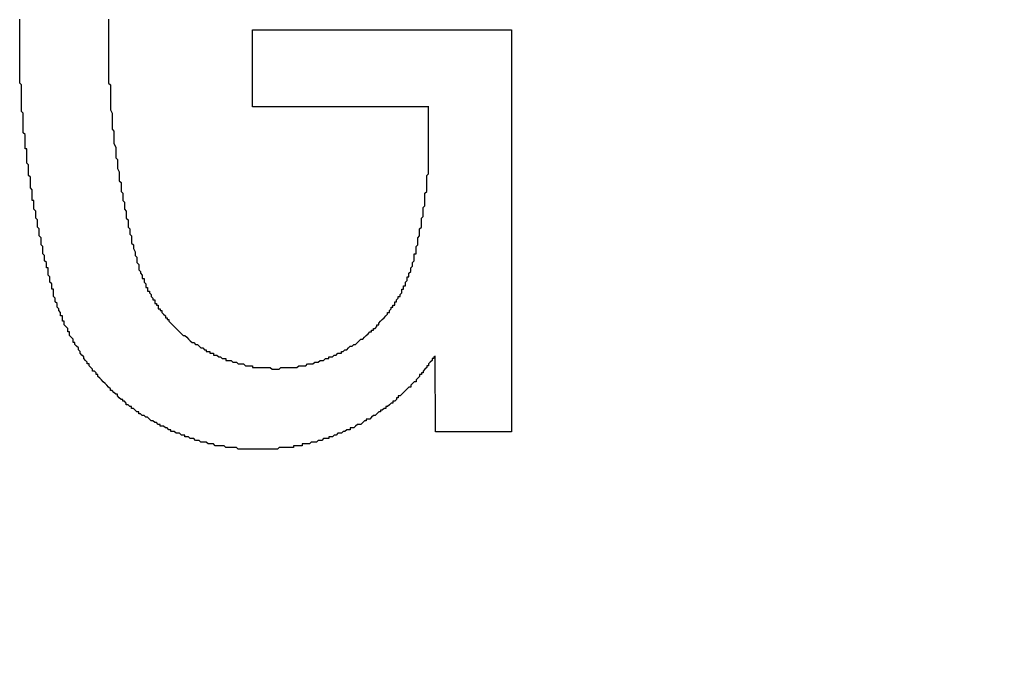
# Model space of a CAD drawing. Extents: x 9.3 to 31.1, y 5.1 to 19.6.
# Tile 61 of 132: x 17.3775 to 17.4329, y 16.0591 to 16.0952. Entities that reach past the tile are written whole.
import ezdxf

# ---------------------------------------------------------------- set-up
doc = ezdxf.new("R2010")
doc.units = 0
doc.layers.get('0').update_dxf_attribs({"linetype": 'CONTINUOUS'})

msp = doc.modelspace()

# ---------------------------------------------------------------- linework, layer by layer
at = {"color": 7, "linetype": 'CONTINUOUS'}
for p, q in [((17.390591, 16.094592), (17.405164, 16.094592)), ((17.390591, 16.090264), (17.390591, 16.094592)), ((17.405164, 16.094592), (17.405164, 16.071989)), ((17.400512, 16.090264), (17.390591, 16.090264)), ((17.400902, 16.071989), (17.400872, 16.076248)), ((17.405164, 16.071989), (17.400902, 16.071989))]:
    msp.add_line(p, q, dxfattribs=at)
at = {"color": 7}
for points in [[(17.3795, 16.0795, 0), (17.3795, 16.0795, 0), (17.3794, 16.0796, 0), (17.3794, 16.0797, 0), (17.3794, 16.0798, 0), (17.3794, 16.0799, 0), (17.3794, 16.08, 0), (17.3793, 16.08, 0), (17.3793, 16.0801, 0), (17.3793, 16.0802, 0), (17.3793, 16.0803, 0), (17.3792, 16.0804, 0), (17.3792, 16.0805, 0), (17.3792, 16.0806, 0), (17.3792, 16.0806, 0), (17.3792, 16.0807, 0), (17.3791, 16.0808, 0), (17.3791, 16.0809, 0), (17.3791, 16.081, 0), (17.3791, 16.0811, 0), (17.3791, 16.0812, 0), (17.379, 16.0812, 0), (17.379, 16.0813, 0), (17.379, 16.0814, 0), (17.379, 16.0815, 0), (17.3789, 16.0816, 0), (17.3789, 16.0817, 0), (17.3789, 16.0818, 0), (17.3789, 16.0818, 0), (17.3789, 16.0819, 0), (17.3788, 16.082, 0), (17.3788, 16.0821, 0), (17.3788, 16.0822, 0), (17.3788, 16.0823, 0), (17.3788, 16.0824, 0), (17.3788, 16.0824, 0), (17.3787, 16.0825, 0), (17.3787, 16.0826, 0), (17.3787, 16.0827, 0), (17.3787, 16.0828, 0), (17.3787, 16.0829, 0), (17.3786, 16.083, 0), (17.3786, 16.083, 0), (17.3786, 16.0831, 0), (17.3786, 16.0832, 0), (17.3786, 16.0833, 0), (17.3786, 16.0834, 0), (17.3785, 16.0835, 0), (17.3785, 16.0836, 0), (17.3785, 16.0837, 0), (17.3785, 16.0837, 0), (17.3785, 16.0838, 0), (17.3785, 16.0839, 0), (17.3784, 16.084, 0), (17.3784, 16.0841, 0), (17.3784, 16.0842, 0), (17.3784, 16.0843, 0), (17.3784, 16.0844, 0), (17.3784, 16.0844, 0), (17.3783, 16.0845, 0), (17.3783, 16.0846, 0), (17.3783, 16.0847, 0), (17.3783, 16.0848, 0), (17.3783, 16.0849, 0), (17.3783, 16.085, 0), (17.3782, 16.085, 0), (17.3782, 16.0851, 0), (17.3782, 16.0852, 0), (17.3782, 16.0853, 0), (17.3782, 16.0854, 0), (17.3782, 16.0855, 0), (17.3782, 16.0856, 0), (17.3781, 16.0857, 0), (17.3781, 16.0857, 0), (17.3781, 16.0858, 0), (17.3781, 16.0859, 0), (17.3781, 16.086, 0), (17.3781, 16.0861, 0), (17.3781, 16.0862, 0), (17.3781, 16.0863, 0), (17.378, 16.0864, 0), (17.378, 16.0865, 0), (17.378, 16.0865, 0), (17.378, 16.0866, 0), (17.378, 16.0867, 0), (17.378, 16.0868, 0), (17.378, 16.0869, 0), (17.378, 16.087, 0), (17.3779, 16.0871, 0), (17.3779, 16.0872, 0), (17.3779, 16.0872, 0), (17.3779, 16.0873, 0), (17.3779, 16.0874, 0), (17.3779, 16.0875, 0), (17.3779, 16.0876, 0), (17.3779, 16.0877, 0), (17.3779, 16.0878, 0), (17.3779, 16.0879, 0), (17.3778, 16.0879, 0), (17.3778, 16.088, 0), (17.3778, 16.0881, 0), (17.3778, 16.0882, 0), (17.3778, 16.0883, 0), (17.3778, 16.0884, 0), (17.3778, 16.0885, 0), (17.3778, 16.0886, 0), (17.3778, 16.0887, 0), (17.3778, 16.0887, 0), (17.3777, 16.0888, 0), (17.3777, 16.0889, 0), (17.3777, 16.089, 0), (17.3777, 16.0891, 0), (17.3777, 16.0892, 0), (17.3777, 16.0893, 0), (17.3777, 16.0894, 0), (17.3777, 16.0895, 0), (17.3777, 16.0895, 0), (17.3777, 16.0896, 0), (17.3777, 16.0897, 0), (17.3777, 16.0898, 0), (17.3777, 16.0899, 0), (17.3776, 16.09, 0), (17.3776, 16.0901, 0), (17.3776, 16.0902, 0), (17.3776, 16.0903, 0), (17.3776, 16.0903, 0), (17.3776, 16.0904, 0), (17.3776, 16.0905, 0), (17.3776, 16.0906, 0), (17.3776, 16.0907, 0), (17.3776, 16.0908, 0), (17.3776, 16.0909, 0), (17.3776, 16.091, 0), (17.3776, 16.091, 0), (17.3776, 16.0911, 0), (17.3776, 16.0912, 0), (17.3776, 16.0913, 0), (17.3776, 16.0914, 0), (17.3776, 16.0915, 0), (17.3775, 16.0916, 0), (17.3775, 16.0917, 0), (17.3775, 16.0918, 0), (17.3775, 16.0918, 0), (17.3775, 16.0919, 0), (17.3775, 16.092, 0), (17.3775, 16.0921, 0), (17.3775, 16.0922, 0), (17.3775, 16.0923, 0), (17.3775, 16.0924, 0), (17.3775, 16.0925, 0), (17.3775, 16.0926, 0), (17.3775, 16.0927, 0), (17.3775, 16.0927, 0), (17.3775, 16.0928, 0), (17.3775, 16.0929, 0), (17.3775, 16.093, 0), (17.3775, 16.0931, 0), (17.3775, 16.0932, 0), (17.3775, 16.0933, 0), (17.3775, 16.0934, 0), (17.3775, 16.0935, 0), (17.3775, 16.0935, 0), (17.3775, 16.0936, 0), (17.3775, 16.0937, 0), (17.3775, 16.0938, 0), (17.3775, 16.0939, 0), (17.3775, 16.094, 0), (17.3775, 16.0941, 0), (17.3775, 16.0942, 0), (17.3775, 16.0943, 0), (17.3775, 16.0943, 0), (17.3775, 16.0944, 0), (17.3775, 16.0945, 0), (17.3775, 16.0946, 0), (17.3775, 16.0947, 0), (17.3775, 16.0948, 0), (17.3775, 16.0949, 0), (17.3775, 16.095, 0), (17.3775, 16.0951, 0), (17.3775, 16.0951, 0), (17.3775, 16.0952, 0)], [(17.3825, 16.0952, 0), (17.3825, 16.0951, 0), (17.3825, 16.0949, 0), (17.3825, 16.0948, 0), (17.3825, 16.0947, 0), (17.3825, 16.0946, 0), (17.3825, 16.0944, 0), (17.3825, 16.0943, 0), (17.3825, 16.0942, 0), (17.3825, 16.094, 0), (17.3825, 16.0939, 0), (17.3825, 16.0938, 0), (17.3825, 16.0937, 0), (17.3825, 16.0935, 0), (17.3825, 16.0934, 0), (17.3825, 16.0933, 0), (17.3825, 16.0931, 0), (17.3825, 16.093, 0), (17.3825, 16.0929, 0), (17.3825, 16.0928, 0), (17.3825, 16.0926, 0), (17.3825, 16.0925, 0), (17.3825, 16.0924, 0), (17.3825, 16.0922, 0), (17.3825, 16.0921, 0), (17.3825, 16.092, 0), (17.3825, 16.0919, 0), (17.3825, 16.0917, 0), (17.3825, 16.0916, 0), (17.3826, 16.0915, 0), (17.3826, 16.0913, 0), (17.3826, 16.0912, 0), (17.3826, 16.0911, 0), (17.3826, 16.091, 0), (17.3826, 16.0908, 0), (17.3826, 16.0907, 0), (17.3826, 16.0906, 0), (17.3826, 16.0905, 0), (17.3826, 16.0903, 0), (17.3826, 16.0902, 0), (17.3826, 16.0901, 0), (17.3827, 16.0899, 0), (17.3827, 16.0898, 0), (17.3827, 16.0897, 0), (17.3827, 16.0896, 0), (17.3827, 16.0894, 0), (17.3827, 16.0893, 0), (17.3827, 16.0892, 0), (17.3827, 16.089, 0), (17.3828, 16.0889, 0), (17.3828, 16.0888, 0), (17.3828, 16.0887, 0), (17.3828, 16.0885, 0), (17.3828, 16.0884, 0), (17.3828, 16.0883, 0), (17.3828, 16.0882, 0), (17.3829, 16.088, 0), (17.3829, 16.0879, 0), (17.3829, 16.0878, 0), (17.3829, 16.0876, 0), (17.3829, 16.0875, 0), (17.3829, 16.0874, 0), (17.383, 16.0873, 0), (17.383, 16.0871, 0), (17.383, 16.087, 0), (17.383, 16.0869, 0), (17.383, 16.0868, 0), (17.3831, 16.0866, 0), (17.3831, 16.0865, 0), (17.3831, 16.0864, 0), (17.3831, 16.0863, 0), (17.3831, 16.0861, 0), (17.3832, 16.086, 0), (17.3832, 16.0859, 0), (17.3832, 16.0858, 0), (17.3832, 16.0856, 0), (17.3832, 16.0855, 0), (17.3833, 16.0854, 0), (17.3833, 16.0853, 0), (17.3833, 16.0851, 0), (17.3833, 16.085, 0), (17.3834, 16.0849, 0), (17.3834, 16.0848, 0), (17.3834, 16.0846, 0), (17.3834, 16.0845, 0), (17.3835, 16.0844, 0), (17.3835, 16.0843, 0), (17.3835, 16.0841, 0), (17.3835, 16.084, 0), (17.3836, 16.0839, 0), (17.3836, 16.0838, 0), (17.3836, 16.0836, 0), (17.3836, 16.0835, 0), (17.3837, 16.0834, 0), (17.3837, 16.0833, 0), (17.3837, 16.0831, 0), (17.3838, 16.083, 0), (17.3838, 16.0829, 0), (17.3838, 16.0828, 0), (17.3838, 16.0826, 0), (17.3839, 16.0825, 0), (17.3839, 16.0824, 0), (17.3839, 16.0823, 0), (17.384, 16.0821, 0), (17.384, 16.082, 0), (17.384, 16.0819, 0), (17.3841, 16.0818, 0), (17.3841, 16.0817, 0)], [(17.3998, 16.0821, 0), (17.3998, 16.0822, 0), (17.3998, 16.0822, 0), (17.3998, 16.0823, 0), (17.3998, 16.0824, 0), (17.3998, 16.0824, 0), (17.3999, 16.0825, 0), (17.3999, 16.0825, 0), (17.3999, 16.0826, 0), (17.3999, 16.0827, 0), (17.3999, 16.0827, 0), (17.3999, 16.0828, 0), (17.3999, 16.0829, 0), (17.3999, 16.0829, 0), (17.4, 16.083, 0), (17.4, 16.0831, 0), (17.4, 16.0831, 0), (17.4, 16.0832, 0), (17.4, 16.0832, 0), (17.4, 16.0833, 0), (17.4, 16.0834, 0), (17.4, 16.0834, 0), (17.4001, 16.0835, 0), (17.4001, 16.0836, 0), (17.4001, 16.0836, 0), (17.4001, 16.0837, 0), (17.4001, 16.0838, 0), (17.4001, 16.0838, 0), (17.4001, 16.0839, 0), (17.4001, 16.0839, 0), (17.4001, 16.084, 0), (17.4002, 16.0841, 0), (17.4002, 16.0841, 0), (17.4002, 16.0842, 0), (17.4002, 16.0843, 0), (17.4002, 16.0843, 0), (17.4002, 16.0844, 0), (17.4002, 16.0845, 0), (17.4002, 16.0845, 0), (17.4002, 16.0846, 0), (17.4002, 16.0846, 0), (17.4003, 16.0847, 0), (17.4003, 16.0848, 0), (17.4003, 16.0848, 0), (17.4003, 16.0849, 0), (17.4003, 16.085, 0), (17.4003, 16.085, 0), (17.4003, 16.0851, 0), (17.4003, 16.0852, 0), (17.4003, 16.0852, 0), (17.4003, 16.0853, 0), (17.4003, 16.0854, 0), (17.4003, 16.0854, 0), (17.4004, 16.0855, 0), (17.4004, 16.0855, 0), (17.4004, 16.0856, 0), (17.4004, 16.0857, 0), (17.4004, 16.0857, 0), (17.4004, 16.0858, 0), (17.4004, 16.0859, 0), (17.4004, 16.0859, 0), (17.4004, 16.086, 0), (17.4004, 16.0861, 0), (17.4004, 16.0861, 0), (17.4004, 16.0862, 0), (17.4004, 16.0863, 0), (17.4004, 16.0863, 0), (17.4004, 16.0864, 0), (17.4004, 16.0864, 0), (17.4005, 16.0865, 0), (17.4005, 16.0866, 0), (17.4005, 16.0866, 0), (17.4005, 16.0867, 0), (17.4005, 16.0868, 0), (17.4005, 16.0868, 0), (17.4005, 16.0869, 0), (17.4005, 16.087, 0), (17.4005, 16.087, 0), (17.4005, 16.0871, 0), (17.4005, 16.0872, 0), (17.4005, 16.0872, 0), (17.4005, 16.0873, 0), (17.4005, 16.0874, 0), (17.4005, 16.0874, 0), (17.4005, 16.0875, 0), (17.4005, 16.0875, 0), (17.4005, 16.0876, 0), (17.4005, 16.0877, 0), (17.4005, 16.0877, 0), (17.4005, 16.0878, 0), (17.4005, 16.0879, 0), (17.4005, 16.0879, 0), (17.4005, 16.088, 0), (17.4005, 16.0881, 0), (17.4005, 16.0881, 0), (17.4005, 16.0882, 0), (17.4005, 16.0883, 0), (17.4005, 16.0883, 0), (17.4005, 16.0884, 0), (17.4005, 16.0885, 0), (17.4005, 16.0885, 0), (17.4005, 16.0886, 0), (17.4005, 16.0886, 0), (17.4005, 16.0887, 0), (17.4005, 16.0888, 0), (17.4005, 16.0888, 0), (17.4005, 16.0889, 0), (17.4005, 16.089, 0), (17.4005, 16.089, 0), (17.4005, 16.0891, 0), (17.4005, 16.0892, 0), (17.4005, 16.0892, 0), (17.4005, 16.0893, 0), (17.4005, 16.0894, 0), (17.4005, 16.0894, 0), (17.4005, 16.0895, 0), (17.4005, 16.0896, 0), (17.4005, 16.0896, 0), (17.4005, 16.0897, 0), (17.4005, 16.0897, 0), (17.4005, 16.0898, 0), (17.4005, 16.0899, 0), (17.4005, 16.0899, 0), (17.4005, 16.09, 0), (17.4005, 16.0901, 0), (17.4005, 16.0901, 0), (17.4005, 16.0902, 0), (17.4005, 16.0903, 0)], [(17.3841, 16.0817, 0), (17.3841, 16.0816, 0), (17.3841, 16.0815, 0), (17.3841, 16.0815, 0), (17.3842, 16.0814, 0), (17.3842, 16.0814, 0), (17.3842, 16.0813, 0), (17.3842, 16.0812, 0), (17.3842, 16.0812, 0), (17.3842, 16.0811, 0), (17.3843, 16.081, 0), (17.3843, 16.081, 0), (17.3843, 16.0809, 0), (17.3843, 16.0809, 0), (17.3844, 16.0808, 0), (17.3844, 16.0807, 0), (17.3844, 16.0807, 0), (17.3844, 16.0806, 0), (17.3845, 16.0806, 0), (17.3845, 16.0805, 0), (17.3845, 16.0804, 0), (17.3845, 16.0804, 0), (17.3846, 16.0803, 0), (17.3846, 16.0802, 0), (17.3846, 16.0802, 0), (17.3846, 16.0801, 0), (17.3847, 16.0801, 0), (17.3847, 16.08, 0), (17.3847, 16.0799, 0), (17.3848, 16.0799, 0), (17.3848, 16.0798, 0), (17.3848, 16.0798, 0), (17.3849, 16.0797, 0), (17.3849, 16.0796, 0), (17.3849, 16.0796, 0), (17.385, 16.0795, 0), (17.385, 16.0795, 0), (17.385, 16.0794, 0), (17.3851, 16.0794, 0), (17.3851, 16.0793, 0), (17.3851, 16.0792, 0), (17.3852, 16.0792, 0), (17.3852, 16.0791, 0), (17.3853, 16.0791, 0), (17.3853, 16.079, 0), (17.3853, 16.0789, 0), (17.3854, 16.0789, 0), (17.3854, 16.0788, 0), (17.3855, 16.0788, 0), (17.3855, 16.0787, 0), (17.3855, 16.0787, 0), (17.3856, 16.0786, 0), (17.3856, 16.0786, 0), (17.3857, 16.0785, 0), (17.3857, 16.0784, 0), (17.3858, 16.0784, 0), (17.3858, 16.0783, 0), (17.3859, 16.0783, 0), (17.3859, 16.0782, 0), (17.3859, 16.0782, 0), (17.386, 16.0781, 0), (17.386, 16.0781, 0), (17.3861, 16.078, 0), (17.3861, 16.078, 0), (17.3862, 16.0779, 0), (17.3862, 16.0779, 0), (17.3863, 16.0778, 0), (17.3863, 16.0778, 0), (17.3864, 16.0777, 0), (17.3864, 16.0777, 0), (17.3865, 16.0776, 0), (17.3865, 16.0776, 0), (17.3866, 16.0775, 0), (17.3866, 16.0775, 0), (17.3867, 16.0774, 0), (17.3868, 16.0774, 0), (17.3868, 16.0774, 0), (17.3869, 16.0773, 0), (17.3869, 16.0773, 0), (17.387, 16.0772, 0), (17.387, 16.0772, 0), (17.3871, 16.0771, 0), (17.3871, 16.0771, 0), (17.3872, 16.077, 0), (17.3873, 16.077, 0), (17.3873, 16.077, 0), (17.3874, 16.0769, 0), (17.3874, 16.0769, 0), (17.3875, 16.0769, 0), (17.3876, 16.0768, 0), (17.3876, 16.0768, 0), (17.3877, 16.0767, 0), (17.3877, 16.0767, 0), (17.3878, 16.0767, 0), (17.3879, 16.0766, 0), (17.3879, 16.0766, 0), (17.388, 16.0766, 0), (17.388, 16.0765, 0), (17.3881, 16.0765, 0), (17.3882, 16.0765, 0), (17.3882, 16.0764, 0), (17.3883, 16.0764, 0), (17.3884, 16.0764, 0), (17.3884, 16.0763, 0), (17.3885, 16.0763, 0), (17.3885, 16.0763, 0), (17.3886, 16.0763, 0), (17.3887, 16.0762, 0), (17.3887, 16.0762, 0), (17.3888, 16.0762, 0), (17.3889, 16.0761, 0), (17.3889, 16.0761, 0), (17.389, 16.0761, 0), (17.3891, 16.0761, 0), (17.3891, 16.076, 0), (17.3892, 16.076, 0), (17.3893, 16.076, 0), (17.3893, 16.076, 0), (17.3894, 16.076, 0), (17.3895, 16.0759, 0), (17.3895, 16.0759, 0), (17.3896, 16.0759, 0), (17.3897, 16.0759, 0), (17.3897, 16.0759, 0), (17.3898, 16.0758, 0), (17.3899, 16.0758, 0), (17.3899, 16.0758, 0), (17.39, 16.0758, 0), (17.39, 16.0758, 0), (17.3901, 16.0758, 0), (17.3902, 16.0757, 0), (17.3902, 16.0757, 0), (17.3903, 16.0757, 0), (17.3904, 16.0757, 0), (17.3904, 16.0757, 0), (17.3905, 16.0757, 0), (17.3906, 16.0757, 0), (17.3906, 16.0756, 0), (17.3907, 16.0756, 0), (17.3908, 16.0756, 0), (17.3908, 16.0756, 0), (17.3909, 16.0756, 0), (17.391, 16.0756, 0), (17.391, 16.0756, 0), (17.3911, 16.0756, 0), (17.3912, 16.0756, 0), (17.3912, 16.0756, 0), (17.3913, 16.0756, 0), (17.3914, 16.0756, 0), (17.3914, 16.0756, 0), (17.3915, 16.0756, 0), (17.3916, 16.0756, 0), (17.3916, 16.0756, 0), (17.3917, 16.0755, 0), (17.3918, 16.0755, 0), (17.3918, 16.0755, 0), (17.3919, 16.0755, 0), (17.3919, 16.0755, 0), (17.392, 16.0755, 0), (17.3921, 16.0755, 0), (17.3921, 16.0755, 0), (17.3922, 16.0756, 0), (17.3923, 16.0756, 0), (17.3923, 16.0756, 0), (17.3924, 16.0756, 0), (17.3925, 16.0756, 0), (17.3925, 16.0756, 0), (17.3926, 16.0756, 0), (17.3927, 16.0756, 0), (17.3927, 16.0756, 0), (17.3928, 16.0756, 0), (17.3928, 16.0756, 0), (17.3929, 16.0756, 0), (17.393, 16.0756, 0), (17.393, 16.0756, 0), (17.3931, 16.0756, 0), (17.3932, 16.0757, 0), (17.3932, 16.0757, 0), (17.3933, 16.0757, 0), (17.3934, 16.0757, 0), (17.3934, 16.0757, 0), (17.3935, 16.0757, 0), (17.3936, 16.0757, 0), (17.3936, 16.0757, 0), (17.3937, 16.0758, 0), (17.3938, 16.0758, 0), (17.3938, 16.0758, 0), (17.3939, 16.0758, 0), (17.394, 16.0758, 0), (17.394, 16.0758, 0), (17.3941, 16.0759, 0), (17.3941, 16.0759, 0), (17.3942, 16.0759, 0), (17.3943, 16.0759, 0), (17.3943, 16.0759, 0), (17.3944, 16.076, 0), (17.3945, 16.076, 0), (17.3945, 16.076, 0), (17.3946, 16.076, 0), (17.3947, 16.0761, 0), (17.3947, 16.0761, 0), (17.3948, 16.0761, 0), (17.3949, 16.0761, 0), (17.3949, 16.0762, 0), (17.395, 16.0762, 0), (17.3951, 16.0762, 0), (17.3951, 16.0762, 0), (17.3952, 16.0763, 0), (17.3952, 16.0763, 0), (17.3953, 16.0763, 0), (17.3954, 16.0764, 0), (17.3954, 16.0764, 0), (17.3955, 16.0764, 0), (17.3956, 16.0764, 0), (17.3956, 16.0765, 0), (17.3957, 16.0765, 0), (17.3957, 16.0765, 0), (17.3958, 16.0766, 0), (17.3959, 16.0766, 0), (17.3959, 16.0766, 0), (17.396, 16.0767, 0), (17.396, 16.0767, 0), (17.3961, 16.0768, 0), (17.3962, 16.0768, 0), (17.3962, 16.0768, 0), (17.3963, 16.0769, 0), (17.3963, 16.0769, 0), (17.3964, 16.0769, 0), (17.3965, 16.077, 0), (17.3965, 16.077, 0), (17.3966, 16.0771, 0), (17.3966, 16.0771, 0), (17.3967, 16.0772, 0), (17.3968, 16.0772, 0), (17.3968, 16.0772, 0), (17.3969, 16.0773, 0), (17.3969, 16.0773, 0), (17.397, 16.0774, 0), (17.397, 16.0774, 0), (17.3971, 16.0775, 0), (17.3971, 16.0775, 0), (17.3972, 16.0776, 0), (17.3972, 16.0776, 0), (17.3973, 16.0776, 0), (17.3973, 16.0777, 0), (17.3974, 16.0777, 0), (17.3974, 16.0778, 0), (17.3975, 16.0778, 0), (17.3976, 16.0779, 0), (17.3976, 16.0779, 0), (17.3976, 16.078, 0), (17.3977, 16.078, 0), (17.3977, 16.0781, 0), (17.3978, 16.0782, 0), (17.3978, 16.0782, 0), (17.3979, 16.0783, 0), (17.3979, 16.0783, 0), (17.398, 16.0784, 0), (17.398, 16.0784, 0), (17.3981, 16.0785, 0), (17.3981, 16.0785, 0), (17.3982, 16.0786, 0), (17.3982, 16.0786, 0), (17.3982, 16.0787, 0), (17.3983, 16.0787, 0), (17.3983, 16.0788, 0), (17.3984, 16.0789, 0), (17.3984, 16.0789, 0), (17.3984, 16.079, 0), (17.3985, 16.079, 0), (17.3985, 16.0791, 0), (17.3986, 16.0791, 0), (17.3986, 16.0792, 0), (17.3986, 16.0793, 0), (17.3987, 16.0793, 0), (17.3987, 16.0794, 0), (17.3987, 16.0794, 0), (17.3988, 16.0795, 0), (17.3988, 16.0796, 0), (17.3989, 16.0796, 0), (17.3989, 16.0797, 0), (17.3989, 16.0797, 0), (17.399, 16.0798, 0), (17.399, 16.0799, 0), (17.399, 16.0799, 0), (17.399, 16.08, 0), (17.3991, 16.08, 0), (17.3991, 16.0801, 0), (17.3991, 16.0802, 0), (17.3992, 16.0802, 0), (17.3992, 16.0803, 0), (17.3992, 16.0804, 0), (17.3992, 16.0804, 0), (17.3993, 16.0805, 0), (17.3993, 16.0805, 0), (17.3993, 16.0806, 0), (17.3993, 16.0807, 0), (17.3994, 16.0807, 0), (17.3994, 16.0808, 0), (17.3994, 16.0809, 0), (17.3994, 16.0809, 0), (17.3995, 16.081, 0), (17.3995, 16.081, 0), (17.3995, 16.0811, 0), (17.3995, 16.0812, 0), (17.3995, 16.0812, 0), (17.3996, 16.0813, 0), (17.3996, 16.0814, 0), (17.3996, 16.0814, 0), (17.3996, 16.0815, 0), (17.3996, 16.0815, 0), (17.3997, 16.0816, 0), (17.3997, 16.0817, 0), (17.3997, 16.0817, 0), (17.3997, 16.0818, 0), (17.3997, 16.0819, 0), (17.3997, 16.0819, 0), (17.3997, 16.082, 0), (17.3998, 16.082, 0), (17.3998, 16.0821, 0)], [(17.4009, 16.0762, 0), (17.4008, 16.0762, 0), (17.4008, 16.0761, 0), (17.4007, 16.0761, 0), (17.4007, 16.076, 0), (17.4006, 16.0759, 0), (17.4006, 16.0759, 0), (17.4005, 16.0758, 0), (17.4005, 16.0757, 0), (17.4004, 16.0757, 0), (17.4004, 16.0756, 0), (17.4003, 16.0755, 0), (17.4003, 16.0755, 0), (17.4002, 16.0754, 0), (17.4002, 16.0753, 0), (17.4001, 16.0753, 0), (17.4001, 16.0752, 0), (17.4, 16.0752, 0), (17.4, 16.0751, 0), (17.3999, 16.075, 0), (17.3999, 16.075, 0), (17.3998, 16.0749, 0), (17.3998, 16.0748, 0), (17.3997, 16.0748, 0), (17.3996, 16.0747, 0), (17.3996, 16.0747, 0), (17.3995, 16.0746, 0), (17.3995, 16.0745, 0), (17.3994, 16.0745, 0), (17.3993, 16.0744, 0), (17.3993, 16.0744, 0), (17.3992, 16.0743, 0), (17.3992, 16.0743, 0), (17.3991, 16.0742, 0), (17.399, 16.0741, 0), (17.399, 16.0741, 0), (17.3989, 16.074, 0), (17.3988, 16.074, 0), (17.3988, 16.0739, 0), (17.3987, 16.0739, 0), (17.3987, 16.0738, 0), (17.3986, 16.0737, 0), (17.3985, 16.0737, 0), (17.3985, 16.0736, 0), (17.3984, 16.0736, 0), (17.3983, 16.0735, 0), (17.3983, 16.0735, 0), (17.3982, 16.0734, 0), (17.3981, 16.0734, 0), (17.3981, 16.0733, 0), (17.398, 16.0733, 0), (17.3979, 16.0732, 0), (17.3978, 16.0732, 0), (17.3978, 16.0731, 0), (17.3977, 16.0731, 0), (17.3976, 16.073, 0), (17.3976, 16.073, 0), (17.3975, 16.0729, 0), (17.3974, 16.0729, 0), (17.3973, 16.0728, 0), (17.3973, 16.0728, 0), (17.3972, 16.0727, 0), (17.3971, 16.0727, 0), (17.397, 16.0727, 0), (17.397, 16.0726, 0), (17.3969, 16.0726, 0), (17.3968, 16.0725, 0), (17.3968, 16.0725, 0), (17.3967, 16.0724, 0), (17.3966, 16.0724, 0), (17.3965, 16.0724, 0), (17.3964, 16.0723, 0), (17.3964, 16.0723, 0), (17.3963, 16.0722, 0), (17.3962, 16.0722, 0), (17.3961, 16.0722, 0), (17.3961, 16.0721, 0), (17.396, 16.0721, 0), (17.3959, 16.0721, 0), (17.3958, 16.072, 0), (17.3957, 16.072, 0), (17.3957, 16.072, 0), (17.3956, 16.0719, 0), (17.3955, 16.0719, 0), (17.3954, 16.0719, 0), (17.3953, 16.0718, 0), (17.3953, 16.0718, 0), (17.3952, 16.0718, 0), (17.3951, 16.0717, 0), (17.395, 16.0717, 0), (17.3949, 16.0717, 0), (17.3949, 16.0716, 0), (17.3948, 16.0716, 0), (17.3947, 16.0716, 0), (17.3946, 16.0716, 0), (17.3945, 16.0715, 0), (17.3944, 16.0715, 0), (17.3944, 16.0715, 0), (17.3943, 16.0715, 0), (17.3942, 16.0714, 0), (17.3941, 16.0714, 0), (17.394, 16.0714, 0), (17.3939, 16.0714, 0), (17.3939, 16.0714, 0), (17.3938, 16.0713, 0), (17.3937, 16.0713, 0), (17.3936, 16.0713, 0), (17.3935, 16.0713, 0), (17.3934, 16.0713, 0), (17.3934, 16.0712, 0), (17.3933, 16.0712, 0), (17.3932, 16.0712, 0), (17.3931, 16.0712, 0), (17.393, 16.0712, 0), (17.3929, 16.0712, 0), (17.3929, 16.0711, 0), (17.3928, 16.0711, 0), (17.3927, 16.0711, 0), (17.3926, 16.0711, 0), (17.3925, 16.0711, 0), (17.3924, 16.0711, 0), (17.3923, 16.0711, 0), (17.3923, 16.0711, 0), (17.3922, 16.0711, 0), (17.3921, 16.0711, 0), (17.392, 16.071, 0), (17.3919, 16.071, 0), (17.3918, 16.071, 0), (17.3918, 16.071, 0), (17.3917, 16.071, 0), (17.3916, 16.071, 0), (17.3915, 16.071, 0), (17.3914, 16.071, 0), (17.3913, 16.071, 0), (17.3913, 16.071, 0), (17.3912, 16.071, 0), (17.3911, 16.071, 0), (17.391, 16.071, 0), (17.3909, 16.071, 0), (17.3908, 16.071, 0), (17.3908, 16.071, 0), (17.3907, 16.071, 0), (17.3906, 16.071, 0), (17.3905, 16.071, 0), (17.3904, 16.071, 0), (17.3903, 16.071, 0), (17.3903, 16.071, 0), (17.3902, 16.071, 0), (17.3901, 16.071, 0), (17.39, 16.071, 0), (17.3899, 16.071, 0), (17.3899, 16.071, 0), (17.3898, 16.071, 0), (17.3897, 16.0711, 0), (17.3896, 16.0711, 0), (17.3895, 16.0711, 0), (17.3895, 16.0711, 0), (17.3894, 16.0711, 0), (17.3893, 16.0711, 0), (17.3892, 16.0711, 0), (17.3891, 16.0711, 0), (17.3891, 16.0711, 0), (17.389, 16.0712, 0), (17.3889, 16.0712, 0), (17.3888, 16.0712, 0), (17.3887, 16.0712, 0), (17.3887, 16.0712, 0), (17.3886, 16.0712, 0), (17.3885, 16.0712, 0), (17.3884, 16.0713, 0), (17.3883, 16.0713, 0), (17.3883, 16.0713, 0), (17.3882, 16.0713, 0), (17.3881, 16.0713, 0), (17.388, 16.0714, 0), (17.3879, 16.0714, 0), (17.3879, 16.0714, 0), (17.3878, 16.0714, 0), (17.3877, 16.0714, 0), (17.3876, 16.0715, 0), (17.3875, 16.0715, 0), (17.3875, 16.0715, 0), (17.3874, 16.0715, 0), (17.3873, 16.0716, 0), (17.3872, 16.0716, 0), (17.3871, 16.0716, 0), (17.3871, 16.0716, 0), (17.387, 16.0717, 0), (17.3869, 16.0717, 0), (17.3868, 16.0717, 0), (17.3868, 16.0718, 0), (17.3867, 16.0718, 0), (17.3866, 16.0718, 0), (17.3865, 16.0719, 0), (17.3864, 16.0719, 0), (17.3864, 16.0719, 0), (17.3863, 16.0719, 0), (17.3862, 16.072, 0), (17.3861, 16.072, 0), (17.386, 16.072, 0), (17.386, 16.0721, 0), (17.3859, 16.0721, 0), (17.3858, 16.0722, 0), (17.3857, 16.0722, 0), (17.3857, 16.0722, 0), (17.3856, 16.0723, 0), (17.3855, 16.0723, 0), (17.3854, 16.0723, 0), (17.3854, 16.0724, 0), (17.3853, 16.0724, 0), (17.3852, 16.0725, 0), (17.3851, 16.0725, 0), (17.3851, 16.0725, 0), (17.385, 16.0726, 0), (17.3849, 16.0726, 0), (17.3848, 16.0727, 0), (17.3848, 16.0727, 0), (17.3847, 16.0728, 0), (17.3846, 16.0728, 0), (17.3845, 16.0729, 0), (17.3845, 16.0729, 0), (17.3844, 16.0729, 0), (17.3843, 16.073, 0), (17.3842, 16.073, 0), (17.3842, 16.0731, 0), (17.3841, 16.0731, 0), (17.384, 16.0732, 0), (17.384, 16.0732, 0), (17.3839, 16.0733, 0), (17.3838, 16.0733, 0), (17.3838, 16.0734, 0), (17.3837, 16.0734, 0), (17.3836, 16.0735, 0), (17.3835, 16.0735, 0), (17.3835, 16.0736, 0), (17.3834, 16.0737, 0), (17.3833, 16.0737, 0), (17.3833, 16.0738, 0), (17.3832, 16.0738, 0), (17.3831, 16.0739, 0), (17.3831, 16.0739, 0), (17.383, 16.074, 0), (17.383, 16.0741, 0), (17.3829, 16.0741, 0), (17.3828, 16.0742, 0), (17.3828, 16.0742, 0), (17.3827, 16.0743, 0), (17.3826, 16.0743, 0), (17.3826, 16.0744, 0), (17.3825, 16.0745, 0), (17.3825, 16.0745, 0), (17.3824, 16.0746, 0), (17.3823, 16.0747, 0), (17.3823, 16.0747, 0), (17.3822, 16.0748, 0), (17.3822, 16.0748, 0), (17.3821, 16.0749, 0), (17.382, 16.075, 0), (17.382, 16.075, 0), (17.3819, 16.0751, 0), (17.3819, 16.0752, 0), (17.3818, 16.0752, 0), (17.3818, 16.0753, 0), (17.3817, 16.0754, 0), (17.3816, 16.0754, 0), (17.3816, 16.0755, 0), (17.3815, 16.0756, 0), (17.3815, 16.0756, 0), (17.3814, 16.0757, 0), (17.3814, 16.0758, 0), (17.3813, 16.0758, 0), (17.3813, 16.0759, 0), (17.3812, 16.076, 0), (17.3812, 16.076, 0), (17.3811, 16.0761, 0), (17.3811, 16.0762, 0), (17.381, 16.0763, 0), (17.381, 16.0763, 0), (17.3809, 16.0764, 0), (17.3809, 16.0765, 0), (17.3809, 16.0765, 0), (17.3808, 16.0766, 0), (17.3808, 16.0767, 0), (17.3807, 16.0768, 0), (17.3807, 16.0768, 0), (17.3806, 16.0769, 0), (17.3806, 16.077, 0), (17.3805, 16.077, 0), (17.3805, 16.0771, 0), (17.3805, 16.0772, 0), (17.3804, 16.0773, 0), (17.3804, 16.0773, 0), (17.3803, 16.0774, 0), (17.3803, 16.0775, 0), (17.3803, 16.0776, 0), (17.3802, 16.0776, 0), (17.3802, 16.0777, 0), (17.3802, 16.0778, 0), (17.3801, 16.0779, 0), (17.3801, 16.0779, 0), (17.38, 16.078, 0), (17.38, 16.0781, 0), (17.38, 16.0782, 0), (17.3799, 16.0782, 0), (17.3799, 16.0783, 0), (17.3799, 16.0784, 0), (17.3799, 16.0785, 0), (17.3798, 16.0785, 0), (17.3798, 16.0786, 0), (17.3798, 16.0787, 0), (17.3797, 16.0788, 0), (17.3797, 16.0788, 0), (17.3797, 16.0789, 0), (17.3796, 16.079, 0), (17.3796, 16.0791, 0), (17.3796, 16.0792, 0), (17.3796, 16.0792, 0), (17.3795, 16.0793, 0), (17.3795, 16.0794, 0), (17.3795, 16.0795, 0)]]:
    msp.add_polyline3d(points, dxfattribs=at)
at = {"color": 7, "linetype": 'CONTINUOUS'}
msp.add_arc((17.382028, 16.083835), 0.066929, 270, 0, dxfattribs=at)

doc.saveas('drawing.dxf')
